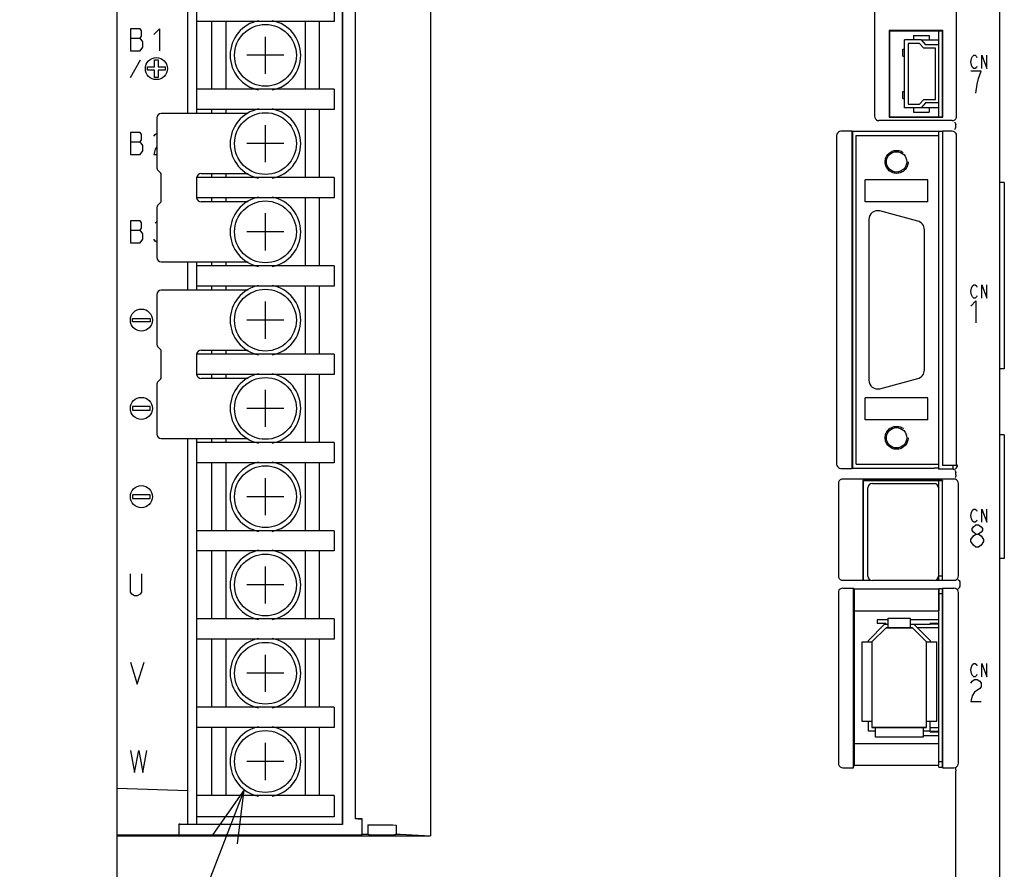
# Model space of a CAD drawing. Extents: x 0 to 1260, y 0 to 891.
# Tile 4 of 36: x 149 to 260, y 557 to 653. Entities that reach past the tile are written whole.
import ezdxf

# ---------------------------------------------------------------- set-up
doc = ezdxf.new("R2010")
doc.units = 0
doc.header["$LTSCALE"] = 69.3
doc.linetypes.add('HIDDEN', pattern=[0.2, 0.1, -0.1])
doc.layers.get('0').update_dxf_attribs({"linetype": 'CONTINUOUS'})
for name, color, linetype in [('ALL_AXIS', 7, 'CONTINUOUS'), ('ALL_CURVE', 7, 'CONTINUOUS'), ('ALL_FEATURES', 7, 'CONTINUOUS'), ('ALL_NOTE', 7, 'CONTINUOUS'), ('DEFAULT_2', 8, 'HIDDEN')]:
    doc.layers.add(name, color=color, linetype=linetype)

msp = doc.modelspace()

# ---------------------------------------------------------------- linework, layer by layer
at = {"color": 7, "linetype": 'CONTINUOUS'}
for p, q in [((168.75, 706.35), (168.75, 642.65)), ((184.35, 655.4), (184.35, 653.1)), ((184.35, 653.1), (168.75, 653.1)), ((170.45, 653.1), (170.45, 645.4)), ((172.05, 653.1), (172.05, 645.4)), ((181.05, 653.1), (181.05, 645.4)), ((182.65, 653.1), (182.65, 645.4)), ((250.827, 651), (252.85, 651)), ((184.35, 645.4), (168.75, 645.4)), ((184.35, 645.4), (184.35, 643.1)), ((184.35, 643.1), (168.75, 643.1)), ((170.45, 643.1), (170.45, 642.65)), ((172.05, 643.1), (172.05, 642.65)), ((181.05, 643.1), (181.05, 635.4)), ((182.65, 643.1), (182.65, 635.4)), ((252.85, 643.3), (250.827, 643.3)), ((170.45, 635.85), (170.45, 635.4)), ((172.05, 635.85), (172.05, 635.4)), ((168.75, 635.4), (168.75, 633.1)), ((184.35, 635.4), (168.75, 635.4)), ((184.35, 635.4), (184.35, 633.1)), ((184.35, 633.1), (168.75, 633.1)), ((170.45, 633.1), (170.45, 632.65)), ((172.05, 633.1), (172.05, 632.65)), ((181.05, 633.1), (181.05, 625.4)), ((182.65, 633.1), (182.65, 625.4)), ((168.75, 625.85), (168.75, 622.65)), ((170.45, 625.85), (170.45, 625.4)), ((172.05, 625.85), (172.05, 625.4)), ((184.35, 625.4), (168.75, 625.4)), ((184.35, 625.4), (184.35, 623.1)), ((184.35, 623.1), (168.75, 623.1)), ((170.45, 623.1), (170.45, 622.65)), ((172.05, 623.1), (172.05, 622.65)), ((181.05, 623.1), (181.05, 615.4)), ((182.65, 623.1), (182.65, 615.4)), ((170.45, 615.85), (170.45, 615.4)), ((172.05, 615.85), (172.05, 615.4)), ((168.75, 615.4), (168.75, 613.1)), ((184.35, 615.4), (168.75, 615.4)), ((184.35, 615.4), (184.35, 613.1)), ((184.35, 613.1), (168.75, 613.1)), ((170.45, 613.1), (170.45, 612.65)), ((172.05, 613.1), (172.05, 612.65)), ((181.05, 613.1), (181.05, 605.4)), ((182.65, 613.1), (182.65, 605.4)), ((168.75, 605.85), (168.75, 562.15)), ((170.45, 605.85), (170.45, 605.4)), ((172.05, 605.85), (172.05, 605.4)), ((184.35, 605.4), (168.75, 605.4)), ((184.35, 605.4), (184.35, 603.1)), ((184.35, 603.1), (168.75, 603.1)), ((170.45, 603.1), (170.45, 595.4)), ((172.05, 603.1), (172.05, 595.4)), ((181.05, 603.1), (181.05, 595.4)), ((182.65, 603.1), (182.65, 595.4)), ((184.35, 595.4), (168.75, 595.4)), ((184.35, 595.4), (184.35, 593.1)), ((184.35, 593.1), (168.75, 593.1)), ((170.45, 593.1), (170.45, 585.4)), ((172.05, 593.1), (172.05, 585.4)), ((181.05, 593.1), (181.05, 585.4)), ((182.65, 593.1), (182.65, 585.4)), ((184.35, 585.4), (168.75, 585.4)), ((184.35, 585.4), (184.35, 583.1)), ((247.1, 585.3), (245.83, 585.3)), ((252.85, 585.3), (249.6, 585.3)), ((252.85, 584.9), (251.85, 584.9)), ((252.85, 584.8), (251.85, 584.8)), ((184.35, 583.1), (168.75, 583.1)), ((170.45, 583.1), (170.45, 575.4)), ((172.05, 583.1), (172.05, 575.4)), ((181.05, 583.1), (181.05, 575.4)), ((182.65, 583.1), (182.65, 575.4)), ((184.35, 575.4), (168.75, 575.4)), ((184.35, 575.4), (184.35, 573.1)), ((184.35, 573.1), (168.75, 573.1)), ((170.45, 573.1), (170.45, 565.4)), ((172.05, 573.1), (172.05, 565.4)), ((181.05, 573.1), (181.05, 565.4)), ((182.65, 573.1), (182.65, 565.4)), ((251.05, 572.2), (252.85, 572.2)), ((251.85, 572.7), (252.85, 572.7)), ((251.85, 572.6), (252.85, 572.6)), ((184.35, 565.4), (168.75, 565.4)), ((184.35, 565.4), (184.35, 563)), ((184.35, 563), (168.75, 563))]:
    msp.add_line(p, q, dxfattribs=at)
at = {"layer": 'ALL_AXIS', "color": 7, "linetype": 'CONTINUOUS'}
for p, q in [((252.85, 650.45), (252.85, 652)), ((252.85, 642.3), (252.85, 643.85)), ((252.85, 640.15), (252.85, 640.61)), ((250.459, 630.464), (246.159, 631.616)), ((244.9, 630.65), (244.9, 612.45)), ((251.2, 613.602), (251.2, 629.498)), ((246.159, 611.484), (250.459, 612.636)), ((252.85, 602.35), (252.85, 602.95)), ((254.45, 602.35), (254.45, 602.794)), ((244.8, 590.25), (244.8, 600.25)), ((245.3, 600.75), (252.3, 600.75)), ((252.8, 600.25), (252.8, 590.25)), ((252.85, 600.155), (252.8, 600.155)), ((252.85, 589.8), (252.85, 601.05)), ((252.85, 590.345), (252.8, 590.345)), ((252.85, 590.3), (253.25, 590.3)), ((252.3, 589.75), (245.3, 589.75)), ((252.85, 569.25), (252.85, 588.852)), ((252.85, 588.3), (253.25, 588.3)), ((252.85, 569.25), (253.25, 569.25)), ((166.75, 562.15), (166.75, 560.933))]:
    msp.add_line(p, q, dxfattribs=at)
for centre in [(176.55, 649.25), (176.55, 639.25), (176.55, 629.25), (176.55, 619.25), (176.55, 609.25), (176.55, 599.25), (176.55, 589.25), (176.55, 579.25), (176.55, 569.25)]:
    msp.add_circle(centre, 3.5, dxfattribs=at)
for centre, radius, start, end in [((176.55, 649.25), 4, 101.08224, 258.91776), ((176.55, 649.25), 4, 281.08224, 78.91776), ((176.55, 639.25), 4, 101.08224, 258.91776), ((176.55, 639.25), 4, 281.08224, 78.91776), ((176.55, 629.25), 4, 101.08224, 258.91776), ((176.55, 629.25), 4, 281.08224, 78.91776), ((245.9, 630.65), 1, 75, 180), ((250.2, 629.498), 1, 0, 75), ((176.55, 619.25), 4, 101.08224, 258.91776), ((176.55, 619.25), 4, 281.08224, 78.91776), ((250.2, 613.602), 1, 285, 360), ((176.55, 609.25), 4, 101.08224, 258.91776), ((176.55, 609.25), 4, 281.08224, 78.91776), ((245.9, 612.45), 1, 180, 285), ((176.55, 599.25), 4, 101.08224, 258.91776), ((176.55, 599.25), 4, 281.08224, 78.91776), ((245.3, 600.25), 0.5, 90, 180), ((252.3, 600.25), 0.5, 0, 90), ((176.55, 589.25), 4, 101.08224, 258.91776), ((176.55, 589.25), 4, 281.08224, 78.91776), ((245.3, 590.25), 0.5, 180, 270), ((252.3, 590.25), 0.5, 270, 360), ((176.55, 579.25), 4, 101.08224, 258.91776), ((176.55, 579.25), 4, 281.08224, 78.91776), ((176.55, 569.25), 4, 101.08224, 258.91776), ((176.55, 569.25), 4, 281.08224, 78.91776)]:
    msp.add_arc(centre, radius, start, end, dxfattribs=at)
at = {"layer": 'ALL_CURVE', "color": 4, "linetype": 'CONTINUOUS'}
for p, q in [((161.25, 652.25), (161.25, 649.75)), ((162.344, 652.25), (161.25, 652.25)), ((162.5, 652.042), (162.344, 652.25)), ((162.344, 651.208), (162.5, 651.417)), ((162.5, 651.417), (162.5, 652.042)), ((163.906, 651.625), (164.531, 652.25)), ((164.531, 652.25), (164.531, 649.75)), ((161.25, 651.208), (162.344, 651.208)), ((162.656, 650.792), (162.344, 651.208)), ((162.656, 650.167), (162.656, 650.792)), ((161.25, 649.75), (162.344, 649.75)), ((162.344, 649.75), (162.656, 650.167)), ((256.664, 649.125), (256.803, 649.25)), ((256.803, 649.25), (256.943, 649.25)), ((256.943, 649.25), (257.082, 649.125)), ((257.709, 647.75), (257.709, 649.25)), ((257.709, 649.25), (258.266, 647.75)), ((258.266, 647.75), (258.266, 649.25)), ((161.25, 646.75), (162.405, 648.75)), ((164, 647.95), (164, 648.75)), ((164, 648.75), (164.4, 648.75)), ((164.4, 648.75), (164.4, 647.95)), ((256.455, 648.5), (256.525, 648.875)), ((256.525, 648.125), (256.455, 648.5)), ((256.525, 648.875), (256.664, 649.125)), ((256.664, 647.875), (256.525, 648.125)), ((257.082, 649.125), (257.152, 649)), ((163.2, 647.55), (163.2, 647.95)), ((163.2, 647.95), (164, 647.95)), ((164, 647.55), (163.2, 647.55)), ((164, 646.75), (164, 647.55)), ((164.4, 647.95), (165.2, 647.95)), ((164.4, 647.55), (164.4, 646.75)), ((165.2, 647.55), (164.4, 647.55)), ((165.2, 647.95), (165.2, 647.55)), ((257.616, 647.45), (256.455, 647.45)), ((256.803, 647.75), (256.664, 647.875)), ((256.943, 647.75), (256.803, 647.75)), ((257.082, 647.875), (256.943, 647.75)), ((257.152, 648), (257.082, 647.875)), ((257.326, 646.617), (257.616, 647.45)), ((164.4, 646.75), (164, 646.75)), ((257.036, 644.95), (257.181, 645.992)), ((257.181, 645.992), (257.326, 646.617)), ((161.25, 640.5), (161.25, 638)), ((162.344, 640.5), (161.25, 640.5)), ((162.5, 640.292), (162.344, 640.5)), ((162.5, 639.667), (162.5, 640.292)), ((163.906, 640.083), (164.062, 640.292)), ((164.062, 640.292), (164.25, 640.417)), ((161.25, 639.458), (162.344, 639.458)), ((162.344, 639.458), (162.5, 639.667)), ((162.656, 639.042), (162.344, 639.458)), ((162.344, 638), (162.656, 638.417)), ((162.656, 638.417), (162.656, 639.042)), ((164.062, 638.625), (163.906, 638)), ((164.25, 638.875), (164.062, 638.625)), ((161.25, 638), (162.344, 638)), ((163.906, 638), (164.25, 638)), ((161.25, 630.5), (161.25, 628)), ((162.344, 630.5), (161.25, 630.5)), ((162.5, 630.292), (162.344, 630.5)), ((162.5, 629.667), (162.5, 630.292)), ((164.062, 630.292), (164.25, 630.417)), ((161.25, 629.458), (162.344, 629.458)), ((162.344, 629.458), (162.5, 629.667)), ((162.656, 629.042), (162.344, 629.458)), ((161.25, 628), (162.344, 628)), ((162.344, 628), (162.656, 628.417)), ((162.656, 628.417), (162.656, 629.042)), ((164.062, 628.208), (163.906, 628.417)), ((164.25, 628.083), (164.062, 628.208)), ((256.455, 622.5), (256.525, 622.875)), ((256.525, 622.125), (256.455, 622.5)), ((256.525, 622.875), (256.664, 623.125)), ((256.664, 623.125), (256.803, 623.25)), ((256.803, 623.25), (256.943, 623.25)), ((256.943, 623.25), (257.082, 623.125)), ((257.082, 623.125), (257.152, 623)), ((257.709, 623.25), (258.266, 621.75)), ((257.709, 621.75), (257.709, 623.25)), ((258.266, 621.75), (258.266, 623.25)), ((256.455, 620.825), (257.036, 621.45)), ((256.664, 621.875), (256.525, 622.125)), ((256.803, 621.75), (256.664, 621.875)), ((256.943, 621.75), (256.803, 621.75)), ((257.082, 621.875), (256.943, 621.75)), ((257.036, 621.45), (257.036, 618.95)), ((257.152, 622), (257.082, 621.875)), ((161.5, 619.05), (161.5, 619.45)), ((161.5, 619.45), (163.5, 619.45)), ((163.5, 619.05), (161.5, 619.05)), ((163.5, 619.45), (163.5, 619.05)), ((161.5, 609.45), (161.5, 609.05)), ((163.5, 609.45), (161.5, 609.45)), ((161.5, 609.05), (163.5, 609.05)), ((163.5, 609.05), (163.5, 609.45)), ((161.5, 599.45), (161.5, 599.05)), ((163.5, 599.45), (161.5, 599.45)), ((161.5, 599.05), (163.5, 599.05)), ((163.5, 599.05), (163.5, 599.45)), ((256.455, 597.1), (256.525, 597.475)), ((256.525, 596.725), (256.455, 597.1)), ((256.525, 597.475), (256.664, 597.725)), ((256.664, 597.725), (256.803, 597.85)), ((256.803, 597.85), (256.943, 597.85)), ((256.943, 597.85), (257.082, 597.725)), ((257.082, 597.725), (257.152, 597.6)), ((257.709, 597.85), (258.266, 596.35)), ((257.709, 596.35), (257.709, 597.85)), ((258.266, 596.35), (258.266, 597.85)), ((256.664, 596.475), (256.525, 596.725)), ((256.6, 595.633), (256.745, 595.842)), ((256.6, 595.425), (256.6, 595.633)), ((256.803, 596.35), (256.664, 596.475)), ((256.745, 595.842), (257.036, 596.05)), ((256.943, 596.35), (256.803, 596.35)), ((257.082, 596.475), (256.943, 596.35)), ((257.036, 596.05), (257.326, 596.05)), ((257.152, 596.6), (257.082, 596.475)), ((257.326, 596.05), (257.616, 595.842)), ((257.616, 595.842), (257.761, 595.633)), ((257.761, 595.633), (257.761, 595.425)), ((256.455, 594.383), (256.745, 594.8)), ((256.745, 595.217), (256.6, 595.425)), ((257.036, 595.008), (256.745, 595.217)), ((256.745, 594.8), (257.036, 595.008)), ((257.036, 595.008), (257.326, 595.008)), ((257.616, 595.217), (257.326, 595.008)), ((257.326, 595.008), (257.616, 594.8)), ((257.761, 595.425), (257.616, 595.217)), ((257.616, 594.8), (257.906, 594.383)), ((256.455, 594.175), (256.455, 594.383)), ((256.745, 593.758), (256.455, 594.175)), ((257.036, 593.55), (256.745, 593.758)), ((257.326, 593.55), (257.036, 593.55)), ((257.616, 593.758), (257.326, 593.55)), ((257.906, 594.175), (257.616, 593.758)), ((257.906, 594.383), (257.906, 594.175)), ((161.25, 588.417), (161.25, 590.5)), ((162.5, 590.5), (162.5, 588.417)), ((161.406, 588.208), (161.25, 588.417)), ((161.719, 588), (161.406, 588.208)), ((162.031, 588), (161.719, 588)), ((162.344, 588.208), (162.031, 588)), ((162.5, 588.417), (162.344, 588.208)), ((161.25, 580.5), (162.031, 578)), ((162.031, 578), (162.812, 580.5)), ((256.525, 579.975), (256.664, 580.225)), ((256.664, 580.225), (256.803, 580.35)), ((256.803, 580.35), (256.943, 580.35)), ((256.943, 580.35), (257.082, 580.225)), ((257.082, 580.225), (257.152, 580.1)), ((257.709, 580.35), (258.266, 578.85)), ((257.709, 578.85), (257.709, 580.35)), ((258.266, 578.85), (258.266, 580.35)), ((256.455, 579.6), (256.525, 579.975)), ((256.525, 579.225), (256.455, 579.6)), ((256.664, 578.975), (256.525, 579.225)), ((256.803, 578.85), (256.664, 578.975)), ((257.082, 578.975), (256.943, 578.85)), ((257.152, 579.1), (257.082, 578.975)), ((256.455, 578.133), (256.6, 578.342)), ((256.6, 578.342), (256.89, 578.55)), ((256.943, 578.85), (256.803, 578.85)), ((256.89, 578.55), (257.181, 578.55)), ((257.181, 578.55), (257.471, 578.342)), ((257.471, 578.342), (257.616, 578.133)), ((257.616, 578.133), (257.616, 577.717)), ((256.6, 576.675), (256.455, 576.05)), ((256.89, 577.092), (256.6, 576.675)), ((257.471, 577.508), (256.89, 577.092)), ((257.616, 577.717), (257.471, 577.508)), ((256.455, 576.05), (257.616, 576.05)), ((161.25, 570.5), (161.719, 568)), ((161.719, 568), (162.188, 570.5)), ((162.188, 570.5), (162.656, 568)), ((162.656, 568), (163.125, 570.5))]:
    msp.add_line(p, q, dxfattribs=at)
at = {"layer": 'ALL_CURVE', "color": 40, "linetype": 'CONTINUOUS'}
for p, q in [((176.55, 647.15), (176.55, 651.35)), ((178.65, 649.25), (174.45, 649.25)), ((176.55, 637.15), (176.55, 641.35)), ((178.65, 639.25), (174.45, 639.25)), ((176.55, 627.15), (176.55, 631.35)), ((178.65, 629.25), (174.45, 629.25)), ((176.55, 617.15), (176.55, 621.35)), ((178.65, 619.25), (174.45, 619.25)), ((176.55, 607.15), (176.55, 611.35)), ((178.65, 609.25), (174.45, 609.25)), ((176.55, 597.15), (176.55, 601.35)), ((178.65, 599.25), (174.45, 599.25)), ((176.55, 587.15), (176.55, 591.35)), ((178.65, 589.25), (174.45, 589.25)), ((245.25, 582.8), (246.85, 584.4)), ((246.85, 584.4), (249.85, 584.4)), ((249.85, 584.4), (251.45, 582.8)), ((245.25, 582.8), (245.25, 573.1)), ((251.45, 573.1), (251.45, 582.8)), ((176.55, 577.15), (176.55, 581.35)), ((178.65, 579.25), (174.45, 579.25)), ((251.45, 573.1), (245.25, 573.1)), ((176.55, 567.15), (176.55, 571.35)), ((178.65, 569.25), (174.45, 569.25))]:
    msp.add_line(p, q, dxfattribs=at)
at = {"layer": 'ALL_CURVE', "color": 4, "linetype": 'CONTINUOUS'}
for centre in [(164.2, 647.75), (162.5, 619.25), (162.5, 609.25), (162.5, 599.25)]:
    msp.add_circle(centre, 1.25, dxfattribs=at)
at = {"layer": 'ALL_FEATURES', "color": 7, "linetype": 'CONTINUOUS'}
for p, q in [((159.75, 546.25), (159.75, 724.25)), ((195.253, 707.672), (195.253, 560.828)), ((167.75, 642.65), (167.75, 706.35)), ((185.23, 706.35), (185.23, 562.15)), ((185.265, 706.385), (185.265, 562.115)), ((186.696, 705.75), (186.696, 562.75)), ((259.75, 546.25), (259.75, 704.748)), ((245.55, 674.05), (245.55, 642.35)), ((254.85, 642.35), (254.85, 674.05)), ((168.75, 653.1), (168.75, 645.4)), ((253.302, 652.052), (247.198, 652.052)), ((247.198, 652.052), (247.25, 652)), ((247.198, 652.052), (247.198, 642.248)), ((253.25, 652), (247.25, 652)), ((247.25, 652), (247.25, 642.3)), ((249.95, 651.5), (251.75, 651.5)), ((249.95, 651.5), (249.95, 651)), ((251.75, 651.5), (251.75, 651)), ((253.302, 652.052), (253.25, 652)), ((253.25, 642.3), (253.25, 652)), ((253.302, 642.248), (253.302, 652.052)), ((250.827, 651), (248.95, 651)), ((248.95, 643.3), (248.95, 651)), ((250.65, 650.6), (249.35, 650.6)), ((249.35, 650.6), (249.35, 643.7)), ((251.15, 650.05), (250.65, 650.6)), ((250.827, 651), (251.327, 650.45)), ((252.85, 650.45), (251.327, 650.45)), ((252.85, 643.85), (252.85, 650.45)), ((248.76, 649.95), (248.95, 649.95)), ((248.76, 649.15), (248.76, 649.95)), ((252.45, 650.05), (251.15, 650.05)), ((252.45, 644.25), (252.45, 650.05)), ((248.76, 649.15), (248.95, 649.15)), ((248.76, 645.15), (248.95, 645.15)), ((248.76, 644.35), (248.76, 645.15)), ((248.76, 644.35), (248.95, 644.35)), ((249.35, 643.7), (250.65, 643.7)), ((250.65, 643.7), (251.15, 644.25)), ((251.327, 643.85), (250.827, 643.3)), ((251.15, 644.25), (252.45, 644.25)), ((252.85, 643.85), (251.327, 643.85)), ((174.577, 642.65), (164.75, 642.65)), ((168.75, 643.1), (168.75, 642.65)), ((250.827, 643.3), (248.95, 643.3)), ((249.95, 643.3), (249.95, 642.8)), ((249.95, 642.8), (251.75, 642.8)), ((251.75, 643.3), (251.75, 642.8)), ((164.25, 642.15), (164.25, 636.474)), ((254.35, 641.85), (246.05, 641.85)), ((247.198, 642.248), (247.25, 642.3)), ((247.198, 642.248), (253.302, 642.248)), ((247.25, 642.3), (253.25, 642.3)), ((253.302, 642.248), (253.25, 642.3)), ((254.75, 641.133), (254.75, 641.367)), ((242.998, 640.65), (241.75, 640.65)), ((242.998, 640.65), (243.05, 640.61)), ((242.998, 602.45), (242.998, 640.65)), ((253.25, 640.61), (243.05, 640.61)), ((243.05, 640.61), (243.05, 602.49)), ((253.25, 640.61), (253.302, 640.65)), ((253.25, 640.61), (253.25, 602.811)), ((254.35, 640.65), (253.302, 640.65)), ((253.302, 602.794), (253.302, 640.65)), ((241.25, 640.15), (241.25, 602.95)), ((243.45, 640.15), (252.85, 640.15)), ((243.45, 602.95), (243.45, 640.15)), ((252.85, 602.95), (252.85, 640.15)), ((254.85, 602.794), (254.85, 640.15)), ((164.662, 635.938), (164.338, 636.262)), ((169.25, 635.85), (174.577, 635.85)), ((164.75, 632.774), (164.75, 635.726)), ((251.6, 635.15), (244.5, 635.15)), ((244.5, 632.65), (244.5, 635.15)), ((251.6, 632.65), (251.6, 635.15)), ((260.25, 634.85), (259.75, 634.85)), ((260.25, 634.85), (260.25, 613.75)), ((164.338, 632.238), (164.662, 632.562)), ((174.577, 632.65), (169.25, 632.65)), ((251.6, 632.65), (244.5, 632.65)), ((164.25, 632.026), (164.25, 626.35)), ((164.75, 625.85), (174.577, 625.85)), ((167.75, 622.65), (167.75, 625.85)), ((168.75, 625.85), (168.75, 625.4)), ((174.577, 622.65), (164.75, 622.65)), ((168.75, 623.1), (168.75, 622.65)), ((164.25, 622.15), (164.25, 616.474)), ((164.662, 615.938), (164.338, 616.262)), ((164.75, 612.774), (164.75, 615.726)), ((169.25, 615.85), (174.577, 615.85)), ((260.25, 613.75), (259.75, 613.75)), ((164.338, 612.238), (164.662, 612.562)), ((174.577, 612.65), (169.25, 612.65)), ((164.25, 612.026), (164.25, 606.35)), ((251.6, 610.45), (244.5, 610.45)), ((244.5, 607.95), (244.5, 610.45)), ((251.6, 607.95), (251.6, 610.45)), ((251.6, 607.95), (244.5, 607.95)), ((164.75, 605.85), (174.577, 605.85)), ((167.75, 562.15), (167.75, 605.85)), ((168.75, 605.85), (168.75, 605.4)), ((260.25, 606.25), (259.75, 606.25)), ((260.25, 606.25), (260.25, 592.25)), ((168.75, 603.1), (168.75, 595.4)), ((241.75, 602.45), (242.998, 602.45)), ((242.998, 602.45), (243.05, 602.49)), ((243.05, 602.49), (252.289, 602.49)), ((243.45, 602.95), (252.85, 602.95)), ((252.798, 602.47), (252.289, 602.49)), ((252.798, 602.47), (252.85, 602.35)), ((254.45, 602.35), (252.85, 602.35)), ((253.25, 602.811), (253.302, 602.794)), ((254.85, 602.794), (253.302, 602.794)), ((254.85, 602.794), (254.95, 602.75)), ((254.95, 602.75), (254.95, 602.85)), ((254.554, 601.25), (241.946, 601.25)), ((254.75, 601.716), (254.75, 601.967)), ((241.45, 600.754), (241.45, 590.281)), ((253.267, 601.067), (244.233, 601.067)), ((244.233, 601.067), (244.25, 601.05)), ((244.233, 601.067), (244.233, 589.783)), ((253.25, 601.05), (244.25, 601.05)), ((244.25, 601.05), (244.25, 589.8)), ((253.267, 601.067), (253.25, 601.05)), ((253.25, 589.8), (253.25, 601.05)), ((253.267, 589.783), (253.267, 601.067)), ((255.05, 590.281), (255.05, 600.754)), ((252.85, 598.985), (252.8, 598.985)), ((252.85, 598.105), (252.8, 598.105)), ((252.85, 595.57), (252.8, 595.57)), ((252.85, 594.93), (252.8, 594.93)), ((168.75, 593.1), (168.75, 585.4)), ((252.85, 592.395), (252.8, 592.395)), ((252.85, 591.515), (252.8, 591.515)), ((260.25, 592.25), (259.75, 592.25)), ((241.953, 589.783), (244.233, 589.783)), ((244.233, 589.783), (244.25, 589.8)), ((244.25, 589.8), (245.113, 589.8)), ((252.487, 589.8), (253.25, 589.8)), ((253.267, 589.783), (253.25, 589.8)), ((253.267, 589.783), (254.547, 589.783)), ((255.225, 589.587), (255.225, 589.083)), ((241.45, 588.388), (241.45, 569.047)), ((241.953, 588.887), (243.163, 588.887)), ((243.163, 588.887), (243.233, 588.817)), ((243.163, 568.55), (243.163, 588.887)), ((243.233, 588.817), (252.815, 588.817)), ((243.233, 588.817), (243.233, 586.317)), ((252.815, 588.817), (252.85, 588.852)), ((252.815, 588.817), (252.815, 586.317)), ((252.85, 588.852), (253.233, 588.852)), ((253.233, 588.852), (253.267, 588.887)), ((253.25, 588.87), (253.25, 568.617)), ((253.267, 588.887), (254.547, 588.887)), ((253.267, 568.55), (253.267, 588.887)), ((255.05, 569.047), (255.05, 588.388)), ((243.233, 586.317), (252.815, 586.317)), ((243.233, 586.317), (243.25, 586.3)), ((252.798, 586.3), (243.25, 586.3)), ((243.25, 586.3), (243.25, 571.3)), ((252.798, 586.3), (252.815, 586.317)), ((244.85, 582.966), (246.684, 584.8)), ((245.83, 585.3), (245.83, 584.9)), ((246.83, 584.9), (245.83, 584.9)), ((246.684, 584.8), (247.1, 584.8)), ((246.83, 584.9), (246.83, 584.8)), ((247.1, 585.5), (249.6, 585.5)), ((247.1, 584.4), (247.1, 585.5)), ((249.6, 585.5), (249.6, 584.4)), ((249.6, 584.8), (251.85, 584.8)), ((250.016, 584.8), (251.85, 582.966)), ((251.85, 584.8), (251.85, 584.9)), ((246.85, 584.4), (245.25, 582.8)), ((249.85, 584.4), (246.85, 584.4)), ((251.45, 582.8), (249.85, 584.4)), ((252.85, 584.4), (250.416, 584.4)), ((168.75, 583.1), (168.75, 575.4)), ((244.15, 582.8), (245.25, 582.8)), ((244.15, 573.8), (244.15, 582.8)), ((244.85, 582.8), (244.85, 582.966)), ((245.25, 582.8), (245.25, 573.1)), ((251.45, 582.8), (252.55, 582.8)), ((251.45, 573.1), (251.45, 582.8)), ((251.85, 582.966), (251.85, 582.8)), ((252.55, 582.8), (252.55, 573.8)), ((245.25, 573.8), (244.15, 573.8)), ((244.85, 572.7), (244.85, 573.8)), ((252.55, 573.8), (251.45, 573.8)), ((251.85, 572.6), (251.85, 573.8)), ((168.75, 573.1), (168.75, 565.4)), ((245.65, 572.7), (244.85, 572.7)), ((245.25, 573.1), (251.45, 573.1)), ((245.65, 572), (245.65, 573.1)), ((251.05, 573.1), (251.05, 572)), ((251.85, 572.7), (251.05, 572.7)), ((251.85, 573.1), (252.85, 573.1)), ((243.233, 571.283), (243.25, 571.3)), ((243.233, 571.283), (252.798, 571.283)), ((243.233, 571.283), (243.233, 568.817)), ((243.25, 571.3), (252.78, 571.3)), ((251.05, 572), (245.65, 572)), ((252.78, 571.3), (252.798, 571.283)), ((252.798, 571.283), (252.798, 568.817)), ((241.95, 568.55), (243.163, 568.55)), ((243.163, 568.55), (243.233, 568.817)), ((243.233, 568.817), (252.798, 568.817)), ((252.85, 568.617), (252.798, 568.817)), ((252.85, 568.617), (253.25, 568.617)), ((253.25, 568.617), (253.267, 568.55)), ((253.267, 568.55), (254.55, 568.55)), ((254.75, 545.25), (254.75, 568.168)), ((159.75, 566.229), (167.75, 565.95)), ((168.75, 563), (168.75, 562.15)), ((186.696, 562.75), (186.752, 562.778)), ((187.061, 562.75), (186.696, 562.75)), ((187.409, 562.759), (187.457, 562.807)), ((187.457, 562.807), (187.457, 561.011)), ((166.75, 562.15), (185.23, 562.15)), ((185.265, 562.115), (167.75, 562.115)), ((185.265, 562.115), (185.23, 562.15)), ((188.131, 562.067), (188.131, 561.028)), ((189.25, 562.081), (189.75, 562.081)), ((191.353, 562.051), (191.353, 561.017)), ((166.75, 560.933), (159.75, 560.924)), ((159.75, 560.828), (195.253, 560.828)), ((166.784, 560.923), (166.75, 560.933)), ((186.909, 560.898), (167.75, 560.898)), ((187.457, 561.011), (187.409, 560.915)), ((188.252, 560.947), (188.131, 561.028)), ((191.353, 561.017), (191.248, 560.947)), ((191.798, 561), (195.253, 560.828))]:
    msp.add_line(p, q, dxfattribs=at)
for points in [[(245.55, 642.35), (245.574, 642.195), (245.645, 642.056), (245.756, 641.945), (245.895, 641.874), (246.05, 641.85)], [(254.35, 641.85), (254.505, 641.874), (254.644, 641.945), (254.755, 642.056), (254.826, 642.195), (254.85, 642.35)], [(254.635, 641.671), (254.66, 641.649), (254.69, 641.59), (254.721, 641.499), (254.748, 641.389)], [(254.75, 641.367), (254.75, 641.375), (254.749, 641.382), (254.748, 641.389)], [(241.75, 640.65), (241.595, 640.626), (241.456, 640.555), (241.345, 640.444), (241.274, 640.305), (241.25, 640.15)], [(254.85, 640.15), (254.826, 640.305), (254.755, 640.444), (254.644, 640.555), (254.505, 640.626), (254.35, 640.65)], [(254.635, 640.829), (254.66, 640.851), (254.69, 640.91), (254.721, 641.001), (254.748, 641.111)], [(254.748, 641.111), (254.749, 641.118), (254.75, 641.125), (254.75, 641.133)], [(241.25, 602.95), (241.274, 602.795), (241.345, 602.656), (241.456, 602.545), (241.595, 602.474), (241.75, 602.45)], [(254.45, 602.35), (254.587, 602.369), (254.712, 602.424), (254.818, 602.511), (254.896, 602.623), (254.95, 602.75)], [(241.946, 601.25), (241.791, 601.226), (241.653, 601.156), (241.544, 601.047), (241.474, 600.909), (241.45, 600.754)], [(255.05, 600.754), (255.026, 600.909), (254.956, 601.047), (254.847, 601.156), (254.709, 601.226), (254.554, 601.25)], [(254.635, 602.271), (254.66, 602.249), (254.69, 602.19), (254.721, 602.099), (254.748, 601.989)], [(254.75, 601.713), (254.744, 601.607), (254.731, 601.515), (254.713, 601.448), (254.692, 601.415)], [(254.75, 601.967), (254.75, 601.975), (254.749, 601.982), (254.748, 601.989)], [(241.45, 590.281), (241.474, 590.128), (241.545, 589.989), (241.656, 589.879), (241.797, 589.807), (241.953, 589.783)], [(254.547, 589.783), (254.703, 589.807), (254.844, 589.879), (254.955, 589.989), (255.026, 590.128), (255.05, 590.281)], [(254.988, 589.865), (255.019, 589.851), (255.07, 589.807), (255.135, 589.739), (255.204, 589.655)], [(254.988, 588.805), (255.019, 588.819), (255.07, 588.862), (255.135, 588.931), (255.204, 589.015)], [(255.225, 589.587), (255.222, 589.612), (255.215, 589.635), (255.204, 589.655)], [(255.204, 589.015), (255.215, 589.035), (255.222, 589.058), (255.225, 589.083)], [(241.953, 588.887), (241.797, 588.863), (241.656, 588.791), (241.545, 588.681), (241.474, 588.542), (241.45, 588.388)], [(255.05, 588.388), (255.026, 588.542), (254.955, 588.681), (254.844, 588.791), (254.703, 588.863), (254.547, 588.887)], [(241.45, 569.047), (241.474, 568.893), (241.545, 568.755), (241.655, 568.645), (241.794, 568.575), (241.95, 568.55)], [(254.55, 568.55), (254.706, 568.575), (254.845, 568.645), (254.955, 568.755), (255.026, 568.893), (255.05, 569.047)], [(254.692, 568.469), (254.713, 568.441), (254.732, 568.375), (254.745, 568.28), (254.75, 568.169)], [(186.752, 562.778), (186.81, 562.786), (186.95, 562.793), (187.168, 562.8), (187.457, 562.807)], [(187.061, 562.75), (187.2, 562.752), (187.31, 562.754), (187.382, 562.756), (187.409, 562.759)], [(167.75, 562.115), (167.491, 562.116), (167.25, 562.12), (167.043, 562.125), (166.884, 562.133), (166.784, 562.141), (166.75, 562.15)], [(188.131, 562.067), (188.489, 562.075), (188.865, 562.079), (189.25, 562.081)], [(189.75, 562.081), (190.183, 562.079), (190.602, 562.073), (190.996, 562.064), (191.353, 562.051)], [(167.75, 560.898), (167.491, 560.899), (167.25, 560.902), (167.043, 560.908), (166.884, 560.915), (166.784, 560.923)], [(187.409, 560.915), (187.382, 560.909), (187.31, 560.905), (187.2, 560.901), (187.061, 560.898), (186.909, 560.898)], [(187.457, 561.011), (187.662, 561.017), (187.888, 561.023), (188.131, 561.028)], [(191.248, 560.947), (191.181, 560.934), (191.022, 560.922), (190.782, 560.912), (190.477, 560.904), (190.125, 560.899), (189.75, 560.898), (189.375, 560.899), (189.023, 560.904), (188.718, 560.912), (188.478, 560.922), (188.319, 560.934), (188.252, 560.947)], [(191.353, 561.017), (191.515, 561.012), (191.664, 561.006), (191.798, 561)]]:
    msp.add_lwpolyline(points, dxfattribs=at)
for centre in [(248.05, 637.18), (248.05, 605.92)]:
    msp.add_circle(centre, 1.154, dxfattribs=at)
for centre, radius, start, end in [((164.75, 642.15), 0.5, 90, 180), ((164.55, 636.474), 0.3, 180, 225), ((164.45, 635.726), 0.3, 0, 45), ((169.25, 635.35), 0.5, 90, 174.13961), ((164.45, 632.774), 0.3, 315, 360), ((169.25, 633.15), 0.5, 185.86039, 270), ((164.55, 632.026), 0.3, 135, 180), ((164.75, 626.35), 0.5, 180, 270), ((164.75, 622.15), 0.5, 90, 180), ((164.55, 616.474), 0.3, 180, 225), ((164.45, 615.726), 0.3, 0, 45), ((169.25, 615.35), 0.5, 90, 174.13961), ((164.45, 612.774), 0.3, 315, 360), ((169.25, 613.15), 0.5, 185.86039, 270), ((164.55, 612.026), 0.3, 135, 180), ((164.75, 606.35), 0.5, 180, 270)]:
    msp.add_arc(centre, radius, start, end, dxfattribs=at)
at = {"layer": 'ALL_NOTE', "color": 2, "linetype": 'CONTINUOUS'}
msp.add_line((174.158, 566.047), (148.71, 500.279), dxfattribs=at)
msp.add_lwpolyline([(173.391, 559.91), (174.158, 566.047), (170.594, 560.992)], dxfattribs=at)
at = {"layer": 'DEFAULT_2', "color": 8, "linetype": 'HIDDEN'}
for centre in [(248.05, 637.18), (248.05, 605.92)]:
    msp.add_circle(centre, 1.3, dxfattribs=at)

doc.saveas('drawing.dxf')
